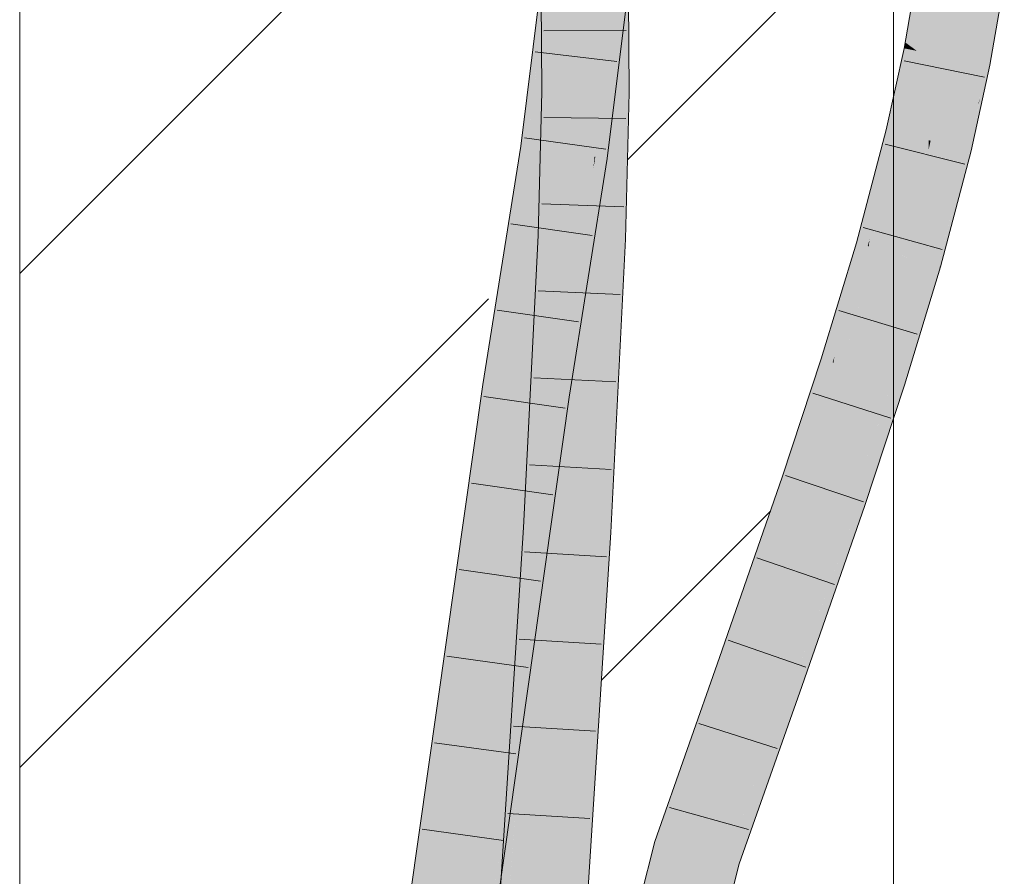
# Model space of a CAD drawing. Extents: x -620 to 300, y 62 to 1107.
# Tile 111 of 256: x 192.76 to 195.58, y 710.81 to 713.26. Entities that reach past the tile are written whole.
import ezdxf
from ezdxf.lldxf.tags import DXFTag

# ---------------------------------------------------------------- set-up
doc = ezdxf.new("R2010")
doc.units = 0
doc.layers.get('0').update_dxf_attribs({"lineweight": 35})
doc.layers.add('E_Detail_Linie_Text_Bem', color=7, linetype='Continuous', lineweight=13)
for name, color, linetype, lineweight, true_color in [('E_Detail_Wandschraffur', 7, 'Continuous', 5, 0xc0c0c0), ('E_Leerrohr 25-A06G9GDD8I', 7, 'Continuous', 9, 0xff8000), ('E_Leerrohr 25-Shading', 7, 'Continuous', 9, 0xff8000)]:
    doc.layers.add(name, color=color, linetype=linetype, lineweight=lineweight, true_color=true_color)
tags = doc.linetypes.add('fein_strichliert', pattern=[4, 1, -2, 1]).pattern_tags.tags
tags[8:9] = [DXFTag(74, 4), DXFTag(75, 0), DXFTag(340, '0'), DXFTag(46, 0.0), DXFTag(50, 0.0), DXFTag(44, 0.0), DXFTag(45, 0.0)]
tags[6:7] = [DXFTag(74, 4), DXFTag(75, 0), DXFTag(340, '0'), DXFTag(46, 0.0), DXFTag(50, 0.0), DXFTag(44, 0.0), DXFTag(45, 0.0)]
tags[4:5] = [DXFTag(74, 4), DXFTag(75, 0), DXFTag(340, '0'), DXFTag(46, 0.0), DXFTag(50, 0.0), DXFTag(44, 0.0), DXFTag(45, 0.0)]

# ---------------------------------------------------------------- blocks, each defined once
blk = doc.blocks.new('Shading-A06G9G1B8I', base_point=(193.1191, 715.3621))
at = {"layer": 'E_Leerrohr 25-Shading', "color": 43, "true_color": 0xd7ab7f}
for points in [[(194.3083, 713.551), (194.29, 713.5526), (194.2281, 712.8917), (194.2162, 712.8934)], [(194.2281, 712.8917), (194.2331, 712.8909), (194.3083, 713.551), (194.3158, 713.5504)], [(195.3463, 713.4), (195.3332, 713.4019), (195.2971, 713.1929)], [(195.2971, 713.1929), (195.3121, 713.1819), (195.3463, 713.4), (195.359, 713.3981)], [(195.359, 713.3981), (195.3121, 713.1819), (195.3663, 713.397), (195.322, 713.1747)], [(195.3663, 713.397), (195.322, 713.1747), (195.3694, 713.3966), (195.3277, 713.1705)], [(195.3277, 713.1705), (195.3301, 713.1688), (195.3694, 713.3966)], [(194.2569, 713.1074), (194.2695, 713.3835), (194.2549, 713.3844)], [(194.4829, 713.2499), (194.4683, 713.3699), (194.4729, 713.2507)], [(194.505, 713.3675), (194.4683, 713.3699), (194.5058, 713.2482), (194.4829, 713.2499)], [(194.4685, 713.348), (194.4719, 713.2508), (194.4683, 713.3699), (194.4729, 713.2507)], [(195.5036, 713.1346), (195.5247, 713.1305), (195.5444, 713.3714), (195.5429, 713.2962)], [(194.2162, 712.8934), (194.2683, 713.3591), (194.1969, 712.8961), (194.255, 713.3598)], [(194.4685, 713.348), (194.4081, 712.866), (194.4692, 713.348), (194.4104, 712.8657)], [(194.4692, 713.348), (194.4104, 712.8657), (194.5051, 713.346), (194.4444, 712.8609)], [(194.4775, 713.0497), (194.4788, 713.0497), (194.4692, 713.251), (194.4685, 713.348)], [(195.568, 713.3578), (195.5429, 713.2962), (195.562, 713.2582), (195.5395, 713.1276)], [(195.5247, 713.1305), (195.5395, 713.1276), (195.5429, 713.2962)], [(194.2569, 713.1074), (194.2824, 713.0514), (194.2641, 713.2664), (194.2841, 713.2648)], [(194.2824, 713.0514), (194.2939, 713.0513), (194.2841, 713.2648), (194.2923, 713.2642)], [(194.4692, 713.251), (194.4707, 713.0497), (194.4775, 713.0497)], [(194.4719, 713.2508), (194.4788, 713.0497), (194.4729, 713.2507), (194.4805, 713.0497)], [(194.4805, 713.0497), (194.5073, 713.0494), (194.4729, 713.2507), (194.4829, 713.2499)], [(194.4829, 713.2499), (194.5073, 713.0494), (194.5058, 713.2482)], [(195.3101, 713.1727), (195.2942, 713.1758), (195.2466, 712.9416), (195.2429, 712.9425)], [(195.2466, 712.9416), (195.2614, 712.9379), (195.3101, 713.1727), (195.3212, 713.1705)], [(195.3212, 713.1705), (195.2614, 712.9379), (195.3275, 713.1693), (195.2709, 712.9356)], [(195.3275, 713.1693), (195.2709, 712.9356), (195.3301, 713.1688), (195.2762, 712.9343)], [(195.2762, 712.9343), (195.2784, 712.9338), (195.3301, 713.1688)], [(195.2942, 713.1758), (195.3101, 713.1727), (195.2971, 713.1929), (195.3121, 713.1819)], [(195.3121, 713.1819), (195.3101, 713.1727), (195.322, 713.1747), (195.3212, 713.1705)], [(195.322, 713.1747), (195.3212, 713.1705), (195.3277, 713.1705), (195.3275, 713.1693)], [(195.3275, 713.1693), (195.3301, 713.1688), (195.3277, 713.1705)], [(195.4501, 712.8916), (195.4784, 712.8846), (195.5036, 713.1346), (195.4895, 712.9367)], [(195.5036, 713.1346), (195.4895, 712.9367), (195.5247, 713.1305), (195.5104, 713.0349)], [(195.4919, 712.9111), (195.5395, 713.1276), (195.5247, 713.1305)], [(194.2824, 713.0514), (194.2569, 713.1074), (194.2573, 713.0516)], [(194.2824, 713.0514), (194.2573, 713.0516), (194.2679, 712.6391), (194.2473, 712.64)], [(194.2679, 712.6391), (194.2812, 712.6385), (194.2824, 713.0514), (194.2939, 713.0513)], [(194.2812, 712.6385), (194.2839, 712.6384), (194.2939, 713.0513)], [(194.4775, 713.0497), (194.4707, 713.0497), (194.4788, 712.6302), (194.4605, 712.631)], [(194.4788, 713.0497), (194.4775, 713.0497), (194.4781, 712.856)], [(194.4788, 712.6302), (194.4788, 713.0497), (194.4781, 712.856)], [(194.4788, 712.6302), (194.4804, 712.6302), (194.4788, 713.0497), (194.4805, 713.0497)], [(194.4971, 712.6295), (194.5073, 713.0494), (194.4804, 712.6302), (194.4805, 713.0497)], [(195.5104, 713.0349), (195.5076, 713.0215), (195.5072, 713.0139)], [(195.5076, 713.0215), (195.4895, 712.9367), (195.4919, 712.9111), (195.4857, 712.8829)], [(195.5076, 713.0215), (195.4919, 712.9111), (195.5072, 713.0139)], [(195.2466, 712.9416), (195.2429, 712.9425), (195.2266, 712.881)], [(195.1952, 712.6296), (195.1927, 712.6093), (195.2784, 712.9338)], [(195.2762, 712.9343), (195.1995, 712.6639), (195.2784, 712.9338), (195.1952, 712.6296)], [(195.2709, 712.9356), (195.2061, 712.7169), (195.2762, 712.9343), (195.1995, 712.6639)], [(195.2614, 712.9379), (195.2152, 712.7895), (195.2709, 712.9356), (195.2061, 712.7169)], [(195.2266, 712.881), (195.2152, 712.7895), (195.2466, 712.9416), (195.2614, 712.9379)], [(195.4784, 712.8846), (195.4857, 712.8829), (195.4895, 712.9367)], [(194.1969, 712.8961), (194.0885, 712.2139), (194.1426, 712.321), (194.1248, 712.2086)], [(194.2162, 712.8934), (194.1969, 712.8961), (194.1426, 712.321)], [(194.2281, 712.8917), (194.2162, 712.8934), (194.1426, 712.321)], [(194.1426, 712.321), (194.2331, 712.8909), (194.2281, 712.8917)], [(195.3901, 712.5533), (195.4784, 712.8846), (195.4409, 712.8566), (195.4501, 712.8916)], [(194.4049, 712.8314), (194.4081, 712.866), (194.2997, 712.1833)], [(194.4444, 712.8609), (194.4104, 712.8657), (194.3543, 712.2935), (194.4049, 712.8314)], [(194.4104, 712.8657), (194.4081, 712.866), (194.4049, 712.8314)], [(195.1575, 712.6193), (195.1618, 712.618), (195.2266, 712.881), (195.2152, 712.7895)], [(195.4784, 712.8846), (195.4158, 712.6304), (195.4857, 712.8829), (195.4135, 712.6097)], [(195.4158, 712.6304), (195.4784, 712.8846), (195.4194, 712.6631)], [(194.3543, 712.2935), (194.4049, 712.8314), (194.3346, 712.1783), (194.2997, 712.1833)], [(195.4409, 712.8566), (195.3628, 712.561), (195.3754, 712.5574)], [(195.3901, 712.5533), (195.4409, 712.8566), (195.3754, 712.5574)], [(195.2152, 712.7895), (195.1618, 712.618), (195.2061, 712.7169), (195.1757, 712.6141)], [(195.2061, 712.7169), (195.1757, 712.6141), (195.1995, 712.6639), (195.1847, 712.6116)], [(195.1995, 712.6639), (195.1847, 712.6116), (195.1952, 712.6296), (195.1899, 712.6101)], [(195.4182, 712.6584), (195.3963, 712.5515), (195.4194, 712.6631), (195.4158, 712.6304)], [(194.2679, 712.6391), (194.2473, 712.64), (194.2198, 711.8043), (194.205, 711.8051)], [(194.2198, 711.8043), (194.2288, 711.8037), (194.2679, 712.6391), (194.2812, 712.6385)], [(194.2812, 712.6385), (194.2288, 711.8037), (194.2839, 712.6384), (194.237, 711.8032)], [(194.237, 711.8032), (194.2416, 711.8029), (194.2839, 712.6384)], [(195.3901, 712.5533), (195.3963, 712.5515), (195.4182, 712.6584)], [(194.4536, 711.7902), (194.4605, 712.631), (194.418, 711.7923)], [(194.4536, 711.7902), (194.4653, 712.1573), (194.4605, 712.631), (194.4788, 712.6302)], [(194.4546, 711.7901), (194.4971, 712.6295), (194.4536, 711.7902), (194.4804, 712.6302)], [(194.4653, 712.1573), (194.4804, 712.6302), (194.4788, 712.6302)], [(195.0945, 712.2935), (195.0919, 712.2763), (195.1927, 712.6093)], [(195.1899, 712.6101), (195.1002, 712.33), (195.1927, 712.6093), (195.0945, 712.2935)], [(195.1847, 712.6116), (195.1077, 712.3788), (195.1899, 712.6101), (195.1002, 712.33)], [(195.1757, 712.6141), (195.1182, 712.4467), (195.1847, 712.6116), (195.1077, 712.3788)], [(195.1316, 712.5339), (195.1182, 712.4467), (195.1618, 712.618), (195.1757, 712.6141)], [(195.1618, 712.618), (195.1575, 712.6193), (195.1316, 712.5339)], [(195.1899, 712.6101), (195.1927, 712.6093), (195.1952, 712.6296)], [(195.4158, 712.6304), (195.3963, 712.5515), (195.4135, 712.6097), (195.398, 712.551)], [(195.2703, 712.2198), (195.2844, 712.2154), (195.3434, 712.4971), (195.3628, 712.561)], [(195.2844, 712.2154), (195.3107, 712.2994), (195.3628, 712.561), (195.3754, 712.5574)], [(195.3963, 712.5515), (195.3055, 712.2788), (195.2953, 712.212), (195.2892, 712.2139)], [(195.3963, 712.5515), (195.2953, 712.212), (195.3901, 712.525)], [(195.3901, 712.5533), (195.3107, 712.2994), (195.3963, 712.5515), (195.3055, 712.2788)], [(195.3107, 712.2994), (195.3901, 712.5533), (195.3754, 712.5574)], [(195.3901, 712.525), (195.398, 712.551), (195.3963, 712.5515)], [(195.057, 712.2874), (195.0628, 712.2855), (195.1316, 712.5339), (195.1182, 712.4467)], [(195.2604, 712.223), (195.2703, 712.2198), (195.3434, 712.4971)], [(195.1182, 712.4467), (195.0628, 712.2855), (195.1077, 712.3788), (195.0755, 712.2815)], [(195.1077, 712.3788), (195.0755, 712.2815), (195.1002, 712.33), (195.0838, 712.2789)], [(195.1002, 712.33), (195.0838, 712.2789), (195.0945, 712.2935), (195.0894, 712.2771)], [(195.3107, 712.2994), (195.2844, 712.2154), (195.3055, 712.2788)], [(194.3346, 712.1783), (194.336, 712.1781), (194.3543, 712.2935)], [(194.9921, 712.0194), (194.98, 711.937), (195.0838, 712.2789), (195.0919, 712.2763)], [(195.0755, 712.2815), (195.0002, 712.0746), (195.0838, 712.2789), (194.9921, 712.0194)], [(195.011, 712.1481), (195.0002, 712.0746), (195.0628, 712.2855), (195.0755, 712.2815)], [(195.0628, 712.2855), (195.057, 712.2874), (195.011, 712.1481)], [(195.0894, 712.2771), (195.0919, 712.2763), (195.0945, 712.2935)], [(195.3055, 712.2788), (195.2844, 712.2154), (195.2892, 712.2139)], [(194.1248, 712.2086), (194.0885, 712.2139), (193.6132, 708.6075), (193.7299, 709.5106)], [(193.7299, 709.5106), (194.0885, 712.2139), (193.9867, 711.4968)], [(195.1539, 711.8777), (195.1661, 711.8735), (195.2204, 712.1016), (195.2604, 712.223)], [(195.1661, 711.8735), (195.1952, 711.9575), (195.2604, 712.223), (195.2703, 712.2198)], [(195.1661, 711.8735), (195.2892, 712.2139), (195.2844, 712.2154)], [(195.1661, 711.8735), (195.1819, 711.8681), (195.2892, 712.2139), (195.2564, 712.0939)], [(195.1952, 711.9575), (195.2844, 712.2154), (195.2703, 712.2198)], [(195.2564, 712.0939), (195.2953, 712.212), (195.2892, 712.2139)], [(194.0574, 710.3447), (194.2997, 712.1833), (193.7424, 708.2602)], [(194.3346, 712.1783), (194.2997, 712.1833), (194.0574, 710.3447)], [(194.1375, 710.7811), (194.336, 712.1781), (194.124, 710.7851), (194.3346, 712.1783)], [(194.9453, 711.9489), (194.9534, 711.946), (195.011, 712.1481), (195.0002, 712.0746)], [(195.1473, 711.8799), (195.1539, 711.8777), (195.2204, 712.1016)], [(195.0002, 712.0746), (194.9534, 711.946), (194.9921, 712.0194), (194.9648, 711.9422)], [(194.9648, 711.9422), (194.98, 711.937), (194.9921, 712.0194)], [(194.7999, 711.4203), (194.98, 711.937), (194.8619, 711.7095), (194.9534, 711.946)], [(194.9534, 711.946), (194.9453, 711.9489), (194.8619, 711.7095)], [(194.9738, 711.3594), (194.9762, 711.3586), (195.069, 711.6555), (195.1473, 711.8799)], [(194.9762, 711.3586), (195.0766, 711.6309), (195.1473, 711.8799), (195.1539, 711.8777)], [(195.0013, 711.3498), (195.1819, 711.8681), (194.9762, 711.3586), (195.1661, 711.8735)], [(195.0766, 711.6309), (195.1661, 711.8735), (195.1539, 711.8777)], [(194.1859, 711.3114), (194.2198, 711.8043), (194.1429, 710.8281), (194.205, 711.8051)], [(194.2288, 711.8037), (194.2198, 711.8043), (194.1809, 711.192), (194.1712, 711.0971)], [(194.2416, 711.8029), (194.2288, 711.8037), (194.235, 711.7193), (194.1809, 711.192)], [(194.2416, 711.8029), (194.235, 711.7193), (194.2382, 711.7504)], [(194.3154, 710.1782), (194.2856, 709.6191), (194.418, 711.7923), (194.3262, 709.8772)], [(194.418, 711.7923), (194.3262, 709.8772), (194.4507, 711.7291), (194.3374, 709.9482)], [(194.418, 711.7923), (194.4507, 711.7291), (194.4536, 711.7902)], [(194.4507, 711.7291), (194.4546, 711.7901), (194.4536, 711.7902)], [(194.235, 711.7193), (194.0592, 709.4686), (194.2382, 711.7504), (194.067, 709.468)], [(194.237, 711.7342), (194.1239, 710.2258), (194.0867, 709.4667), (194.0695, 709.4678)], [(194.0929, 709.4663), (194.2382, 711.7504), (194.0867, 709.4667), (194.237, 711.7342)], [(194.1712, 711.0971), (194.0592, 709.4686), (194.235, 711.7193)], [(194.7999, 711.4203), (194.8619, 711.7095), (194.7653, 711.4324)], [(194.9667, 711.3619), (194.9738, 711.3594), (195.069, 711.6555)], [(193.9867, 711.4968), (193.6697, 709.1812), (193.7299, 709.5106), (193.622, 708.697)], [(193.6697, 709.1812), (193.9867, 711.4968), (193.6968, 709.4561)], [(194.7999, 711.4203), (194.7653, 711.4324), (194.616, 710.8964), (194.5805, 710.9058)], [(194.8223, 710.8421), (195.0013, 711.3498), (194.7869, 710.8514), (194.9762, 711.3586)], [(194.9667, 711.3619), (194.8764, 711.1055), (194.9552, 711.3022), (194.8331, 710.9751)], [(194.9667, 711.3619), (194.9552, 711.3022), (194.9738, 711.3594)], [(194.9552, 711.3022), (194.9762, 711.3586), (194.9738, 711.3594)], [(194.1712, 711.0971), (194.1859, 711.3114), (194.1418, 710.8115), (194.1429, 710.8281)], [(194.0564, 709.4688), (194.0592, 709.4686), (194.1418, 710.8115), (194.1712, 711.0971)], [(194.8764, 711.1055), (194.7869, 710.8514), (194.8331, 710.9751)], [(194.616, 710.8964), (194.5805, 710.9058), (194.4904, 710.4021), (194.5243, 710.6818)], [(194.5243, 710.6818), (194.5805, 710.9058), (194.5249, 710.6866)], [(194.8223, 710.8421), (194.7869, 710.8514), (194.5236, 709.701), (194.4956, 709.7044)], [(194.5323, 709.7), (194.8223, 710.8421), (194.5236, 709.701)]]:
    blk.add_solid(points, dxfattribs=at)
at = {"layer": 'E_Leerrohr 25-Shading', "color": 31, "true_color": 0xfabd7f}
for points in [[(194.2331, 712.8909), (194.3156, 713.389), (194.3158, 713.5504)], [(194.3206, 712.8785), (194.4081, 712.866), (194.4039, 713.5428), (194.4919, 713.5352)], [(195.4001, 713.3922), (195.3694, 713.3966), (195.3516, 713.1646), (195.3301, 713.1688)], [(195.4168, 713.1517), (195.4569, 713.384), (195.3516, 713.1646), (195.4001, 713.3922)], [(195.4569, 713.384), (195.4168, 713.1517), (195.4233, 713.1505)], [(195.439, 713.1473), (195.4646, 713.3829), (195.4233, 713.1505), (195.4569, 713.384)], [(195.4672, 713.1418), (195.483, 713.3802), (195.439, 713.1473), (195.4646, 713.3829)], [(195.5036, 713.1346), (195.5444, 713.3714), (195.4672, 713.1418), (195.483, 713.3802)], [(194.3103, 713.3567), (194.2331, 712.8909), (194.3156, 713.3564), (194.315, 712.8793)], [(194.3156, 713.3564), (194.315, 712.8793), (194.3694, 713.3535)], [(194.315, 712.8793), (194.3784, 713.353), (194.3694, 713.3535)], [(194.3801, 713.3529), (194.3784, 713.353), (194.3206, 712.8785), (194.315, 712.8793)], [(194.3623, 713.0507), (194.3652, 713.0507), (194.3801, 713.3532), (194.3808, 713.2576)], [(194.3808, 713.2576), (194.4692, 713.251), (194.3801, 713.3532), (194.4685, 713.348)], [(194.2923, 713.2642), (194.2939, 713.0513), (194.3124, 713.2628)], [(194.3124, 713.2628), (194.2939, 713.0513), (194.3492, 713.2599)], [(194.3581, 713.0507), (194.372, 713.2582), (194.2939, 713.0513), (194.3492, 713.2599)], [(194.372, 713.2582), (194.3581, 713.0507), (194.3745, 713.2581), (194.3623, 713.0507)], [(194.3652, 713.0507), (194.3823, 713.0505), (194.3808, 713.2576)], [(194.3823, 713.0505), (194.4707, 713.0497), (194.3808, 713.2576), (194.4692, 713.251)], [(195.3516, 713.1646), (195.3301, 713.1688), (195.2959, 712.9294), (195.2784, 712.9338)], [(195.3643, 712.9127), (195.4168, 713.1517), (195.2959, 712.9294), (195.3516, 713.1646)], [(195.4168, 713.1517), (195.3643, 712.9127), (195.3697, 712.9114)], [(195.3829, 712.9081), (195.4233, 713.1505), (195.3697, 712.9114), (195.4168, 713.1517)], [(195.4067, 712.9023), (195.439, 713.1473), (195.3829, 712.9081), (195.4233, 713.1505)], [(195.4449, 712.8929), (195.4672, 713.1418), (195.4067, 712.9023), (195.439, 713.1473)], [(195.4501, 712.8916), (195.5036, 713.1346), (195.4449, 712.8929), (195.4672, 713.1418)], [(194.3266, 713.051), (194.2939, 713.0513), (194.2969, 712.6379), (194.2839, 712.6384)], [(194.3238, 712.6368), (194.3581, 713.0507), (194.2969, 712.6379), (194.3266, 713.051)], [(194.3581, 713.0507), (194.3238, 712.6368), (194.3492, 712.8745), (194.3275, 712.6366)], [(194.3275, 712.6366), (194.3722, 712.6348), (194.3652, 713.0507), (194.3823, 713.0505)], [(194.3581, 713.0507), (194.3492, 712.8745), (194.3623, 713.0507)], [(194.3492, 712.8745), (194.3652, 713.0507), (194.3623, 713.0507)], [(194.3823, 713.0505), (194.3722, 712.6348), (194.3788, 712.6345)], [(194.4605, 712.631), (194.4707, 713.0497), (194.3788, 712.6345), (194.3823, 713.0505)], [(195.2418, 712.7203), (195.2959, 712.9294), (195.1927, 712.6093), (195.2784, 712.9338)], [(195.2777, 712.5851), (195.3643, 712.9127), (195.2116, 712.6039), (195.2959, 712.9294)], [(194.2331, 712.8909), (194.1426, 712.321), (194.2123, 712.196), (194.1281, 712.2081)], [(194.315, 712.8793), (194.2331, 712.8909), (194.2123, 712.196)], [(195.3642, 712.8859), (195.3643, 712.9127), (195.2974, 712.5796), (195.2777, 712.5851)], [(195.3638, 712.8071), (195.3642, 712.8859), (195.3197, 712.5732), (195.2974, 712.5796)], [(195.363, 712.6171), (195.3628, 712.561), (195.4449, 712.8929), (195.4409, 712.8566)], [(195.4067, 712.9023), (195.3829, 712.9081), (195.363, 712.6171), (195.3638, 712.8071)], [(195.363, 712.6171), (195.4449, 712.8929), (195.4067, 712.9023)], [(195.3638, 712.8071), (195.3829, 712.9081), (195.3642, 712.8859), (195.3697, 712.9114)], [(195.3697, 712.9114), (195.3643, 712.9127), (195.3642, 712.8859)], [(195.4409, 712.8566), (195.4501, 712.8916), (195.4449, 712.8929)], [(194.3206, 712.8785), (194.315, 712.8793), (194.2123, 712.196)], [(194.2123, 712.196), (194.2997, 712.1833), (194.3206, 712.8785), (194.4081, 712.866)], [(195.3197, 712.5732), (195.3548, 712.5633), (195.3638, 712.8071), (195.363, 712.6171)], [(195.2418, 712.7203), (195.1927, 712.6093), (195.2026, 712.6064)], [(195.2116, 712.6039), (195.2418, 712.7203), (195.2026, 712.6064)], [(194.2969, 712.6379), (194.2839, 712.6384), (194.2416, 711.8029)], [(194.2436, 711.8028), (194.3238, 712.6368), (194.2416, 711.8029), (194.2969, 712.6379)], [(194.2436, 711.8028), (194.3298, 711.7976), (194.3275, 712.6366), (194.3722, 712.6348)], [(194.2436, 711.8028), (194.3275, 712.6366), (194.2805, 712.1863)], [(194.3275, 712.6366), (194.3238, 712.6368), (194.2805, 712.1863)], [(194.3722, 712.6348), (194.3298, 711.7976), (194.3408, 711.7969)], [(194.3607, 711.7958), (194.3788, 712.6345), (194.3408, 711.7969), (194.3722, 712.6348)], [(194.418, 711.7923), (194.4605, 712.631), (194.3607, 711.7958), (194.3788, 712.6345)], [(195.1927, 712.6093), (195.0919, 712.2763), (195.2026, 712.6064)], [(195.0919, 712.2763), (195.2116, 712.6039), (195.2026, 712.6064)], [(195.0919, 712.2763), (195.1575, 712.438), (195.2116, 712.6039), (195.1932, 712.5377)], [(195.1761, 712.2496), (195.2777, 712.5851), (195.1181, 712.268), (195.2116, 712.6039)], [(195.3548, 712.5633), (195.3628, 712.561), (195.363, 712.6171)], [(195.1761, 712.2496), (195.248, 712.2269), (195.2777, 712.5851), (195.2644, 712.3063)], [(195.2777, 712.5851), (195.2644, 712.3063), (195.3197, 712.5732)], [(195.2644, 712.3063), (195.2604, 712.223), (195.3548, 712.5633), (195.3434, 712.4971)], [(195.2644, 712.3063), (195.3548, 712.5633), (195.3197, 712.5732)], [(195.3434, 712.4971), (195.3628, 712.561), (195.3548, 712.5633)], [(195.1575, 712.438), (195.1828, 712.5005), (195.1932, 712.5377)], [(195.1009, 712.2735), (195.1828, 712.5005), (195.0988, 712.2741), (195.1575, 712.438)], [(195.1181, 712.268), (195.1828, 712.5005), (195.1009, 712.2735)], [(195.1575, 712.438), (195.0919, 712.2763), (195.0988, 712.2741)], [(194.1426, 712.321), (194.1248, 712.2086), (194.1281, 712.2081)], [(195.248, 712.2269), (195.2604, 712.223), (195.2644, 712.3063)], [(195.0988, 712.2741), (195.0919, 712.2763), (194.98, 711.937)], [(194.9812, 711.9366), (195.1009, 712.2735), (194.98, 711.937), (195.0988, 712.2741)], [(195.0179, 711.9241), (195.1181, 712.268), (194.9812, 711.9366), (195.1009, 712.2735)], [(195.0636, 711.9085), (195.1761, 712.2496), (195.0179, 711.9241), (195.1181, 712.268)], [(195.2604, 712.223), (195.1761, 712.2496), (195.1473, 711.8799), (195.0636, 711.9085)], [(194.1248, 712.2086), (193.6132, 708.6075), (193.6547, 708.2709), (193.5809, 708.2798)], [(194.1281, 712.2081), (194.1248, 712.2086), (193.6547, 708.2709)], [(194.2123, 712.196), (194.1281, 712.2081), (193.6547, 708.2709)], [(193.6547, 708.2709), (193.7424, 708.2602), (194.2123, 712.196), (194.2997, 712.1833)], [(194.9812, 711.9366), (194.98, 711.937), (194.7999, 711.4203)], [(194.8601, 711.3992), (195.0179, 711.9241), (194.7999, 711.4203), (194.9812, 711.9366)], [(194.8833, 711.3911), (195.0636, 711.9085), (194.8601, 711.3992), (195.0179, 711.9241)], [(195.1473, 711.8799), (195.0636, 711.9085), (194.9667, 711.3619), (194.8833, 711.3911)], [(194.1811, 709.4604), (194.3298, 711.7976), (194.2382, 711.7504), (194.2436, 711.8028)], [(194.3298, 711.7976), (194.1811, 709.4604), (194.1963, 709.4594)], [(194.3298, 711.7976), (194.1963, 709.4594), (194.3142, 711.1917), (194.2379, 709.4566)], [(194.2436, 711.8028), (194.2416, 711.8029), (194.2382, 711.7504)], [(194.3607, 711.7958), (194.3142, 711.1917), (194.2758, 709.5571), (194.2715, 709.5376)], [(194.3607, 711.7958), (194.2758, 709.5571), (194.3154, 710.1782)], [(194.3298, 711.7976), (194.3142, 711.1917), (194.3408, 711.7969)], [(194.3142, 711.1917), (194.3607, 711.7958), (194.3408, 711.7969)], [(194.3154, 710.1782), (194.418, 711.7923), (194.3607, 711.7958)], [(194.1811, 709.4604), (194.2382, 711.7504), (194.0929, 709.4663)], [(194.7014, 710.874), (194.8601, 711.3992), (194.616, 710.8964), (194.7999, 711.4203)], [(194.7014, 710.874), (194.8833, 711.3911), (194.8601, 711.3992)], [(194.9667, 711.3619), (194.8833, 711.3911), (194.7869, 710.8514), (194.7014, 710.874)], [(194.3142, 711.1917), (194.2379, 709.4566), (194.2715, 709.5376), (194.253, 709.4556)], [(194.7014, 710.874), (194.616, 710.8964), (194.4783, 709.9952), (194.4895, 710.3718)], [(194.4895, 710.3718), (194.616, 710.8964), (194.4904, 710.4021)], [(194.4956, 709.7044), (194.7869, 710.8514), (194.4783, 709.9952), (194.7014, 710.874)]]:
    blk.add_solid(points, dxfattribs=at)
blk = doc.blocks.new('Referenz-A06G9GDF8I')
at = {"layer": 'E_Detail_Linie_Text_Bem', "linetype": 'Continuous', "ltscale": 0.13}
for p, q in [((192.7633, 704.5778), (192.7633, 716.3778)), ((195.2633, 716.3778), (195.2633, 676.3778))]:
    blk.add_line(p, q, dxfattribs=at)
at = {"layer": 'E_Detail_Wandschraffur', "linetype": 'ByBlock', "ltscale": 0.13}
for p, q in [((192.7633, 712.5319), (194.1842, 713.9528)), ((194.4277, 711.3679), (194.9114, 711.8515))]:
    blk.add_line(p, q, dxfattribs=at)
at = {"layer": 'E_Detail_Wandschraffur', "linetype": 'fein_strichliert', "ltscale": 0.13}
for p, q in [((194.5026, 712.857), (195.2633, 713.6177)), ((192.7633, 711.1177), (194.105, 712.4593))]:
    blk.add_line(p, q, dxfattribs=at)
at = {"layer": 'E_Leerrohr 25-A06G9GDD8I', "linetype": 'Continuous', "ltscale": 0.13}
for p, q in [((194.1969, 712.8961), (194.2793, 713.5535)), ((194.4444, 712.8609), (194.5284, 713.5321)), ((194.2543, 713.452), (194.2573, 713.0516)), ((194.5043, 713.4575), (194.5073, 713.0494)), ((195.3332, 713.4018), (195.2942, 713.1758)), ((195.5806, 713.3661), (195.5395, 713.1276)), ((194.2635, 713.2261), (194.4985, 713.2272)), ((195.2942, 713.1758), (195.2429, 712.9425)), ((194.4715, 713.1379), (194.2382, 713.1656)), ((195.2941, 713.1405), (195.5244, 713.0937)), ((195.5395, 713.1276), (195.4857, 712.8829)), ((194.2573, 713.0516), (194.2473, 712.64)), ((194.5073, 713.0494), (194.4971, 712.6295)), ((194.263, 712.9784), (194.498, 712.9749)), ((195.2429, 712.9425), (195.1575, 712.6193)), ((194.4401, 712.8874), (194.2074, 712.92)), ((194.0885, 712.2138), (194.1969, 712.8961)), ((195.2399, 712.9018), (195.4679, 712.8448)), ((194.336, 712.1781), (194.4444, 712.8609)), ((195.4857, 712.8829), (195.398, 712.551)), ((194.257, 712.7308), (194.4919, 712.7227)), ((194.4017, 712.64), (194.1691, 712.6733)), ((195.1768, 712.6631), (195.4032, 712.6001)), ((194.2473, 712.64), (194.205, 711.8051)), ((194.4971, 712.6295), (194.4546, 711.7901)), ((195.1575, 712.6193), (195.057, 712.2874)), ((195.398, 712.551), (195.2953, 712.212)), ((194.2468, 712.4823), (194.4816, 712.4716)), ((194.3625, 712.393), (194.1299, 712.4265)), ((195.1067, 712.4259), (195.3317, 712.3579)), ((195.057, 712.2874), (194.9453, 711.9488)), ((193.5306, 708.286), (194.0885, 712.2138)), ((194.2342, 712.2332), (194.4689, 712.2213)), ((195.2953, 712.212), (195.1819, 711.8681)), ((195.0326, 712.1895), (195.2562, 712.1172)), ((193.7787, 708.2558), (194.336, 712.1781)), ((194.3238, 712.146), (194.0913, 712.1796)), ((194.2216, 711.9842), (194.4562, 711.971)), ((194.2887, 711.8986), (194.0561, 711.9319)), ((194.9453, 711.9488), (194.7653, 711.4324)), ((194.9549, 711.9538), (195.1773, 711.8781)), ((195.1819, 711.8681), (195.0013, 711.3498)), ((194.205, 711.8051), (194.0564, 709.4687)), ((194.4546, 711.7901), (194.3059, 709.452)), ((194.2081, 711.735), (194.4427, 711.7209)), ((194.8728, 711.7182), (195.095, 711.6415)), ((194.2536, 711.6513), (194.0209, 711.6842)), ((194.1922, 711.4856), (194.4268, 711.4713)), ((194.7907, 711.4825), (195.0126, 711.405)), ((194.2184, 711.4039), (193.9857, 711.4365)), ((194.7653, 711.4324), (194.5805, 710.9058)), ((195.0013, 711.3498), (194.8223, 710.8421)), ((194.1764, 711.2362), (194.4109, 711.2217)), ((194.7069, 711.2436), (194.9308, 711.1722)), ((194.1833, 711.1566), (193.9505, 711.1888)), ((194.6227, 711.0036), (194.8491, 710.9404)), ((194.1605, 710.9868), (194.395, 710.9721)), ((194.1481, 710.9092), (193.9153, 710.9412)), ((194.5805, 710.9058), (193.3448, 706.039)), ((194.8223, 710.8421), (193.5895, 705.9875))]:
    blk.add_line(p, q, dxfattribs=at)

msp = doc.modelspace()

# ---------------------------------------------------------------- block references
at = {"color": 8, "lineweight": 25, "ltscale": 0.25, "true_color": 0x808080}
msp.add_blockref('Referenz-A06G9GDF8I', (0, 0), dxfattribs=at)
msp.add_blockref('Shading-A06G9G1B8I', (193.1191, 715.3621))

doc.saveas('drawing.dxf')
